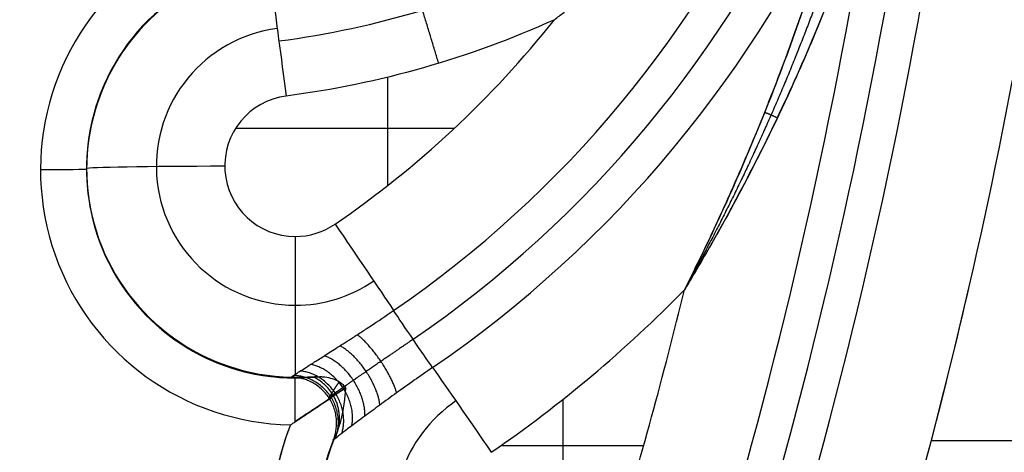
# Model space of a CAD drawing. Header units: millimetres. Extents: x -431 to 432, y -207 to 128.
# Tile 252 of 256: x -21 to 0, y 47 to 56. Entities that reach past the tile are written whole.
import ezdxf

# ---------------------------------------------------------------- set-up
doc = ezdxf.new("R2010")
doc.units = ezdxf.units.MM
doc.header["$MEASUREMENT"] = 0
doc.layers.add('Predefinito', color=7, linetype='Continuous', true_color=0x000000)

# ---------------------------------------------------------------- blocks, each defined once
blk = doc.blocks.new('Blocco 01')
at = {"layer": 'Predefinito'}
for p, q in [((-13.39, 54.7, -173.954), (-13.39, 52.349, -173.913)), ((-16.684, 53.596, -173.935), (-11.935, 53.596, -173.935)), ((-19.924, 52.722, -176.92), (-19.924, 52.705, -177.92)), ((-15.394, 48.191, -176.998), (-15.394, 48.176, -177.841)), ((-9.581, 47.712, -173.832), (-9.581, 43.42, -173.757)), ((-1.583, 46.819, -173.816), (1.938, 46.819, -173.816)), ((-10.928, 46.709, -173.815), (-7.828, 46.709, -173.815))]:
    blk.add_line(p, q, dxfattribs=at)
at = {"layer": 'Predefinito', "extrusion": (-2.23136e-15, 0.017452, 0.999848)}
blk.add_arc((26.903, -72.605, -173.989), 24.146, 124.4072, 156.1856, dxfattribs=at)
at = {"layer": 'Predefinito', "extrusion": (0, 0.017452, 0.999848)}
for centre, radius, start, end in [((26.903, -72.605, -174.327), 24.896, 124.4072, 156.1856), ((112.923, -79.027, -174.327), 112.1, 163.26823, 171.24752), ((15.394, -55.802, -177.973), 5.53, 309.9679, 88.9395), ((15.394, -55.802, -176.473), 4.53, 310.0992, 92.4421), ((15.394, -55.802, -175.973), 4.53, 310.2301, 88.9395), ((15.394, -55.802, -176.973), 4.53, 315.9805, 90), ((15.394, -55.802, -173.366), 3.015, 277.4291, 90), ((15.394, -55.802, -173.366), 3.015, 90, 124.4072), ((112.923, -79.027, -172.973), 109.1, 163.26823, 166.2609), ((112.923, -79.027, -172.973), 115.1, 163.26823, 167.04021), ((15.394, -55.802, -176.973), 4.53, 90, 96.2968), ((10.138, -48.128, -173.298), 3.129, 304.4072, 90), ((10.138, -48.128, -177.973), 5.772, 338.1793, 64.7776), ((10.138, -48.128, -176.973), 4.772, 336.8222, 64.1507), ((10.138, -48.128, -176.473), 4.772, 337.8478, 130.4591)]:
    blk.add_arc(centre, radius, start, end, dxfattribs=at)
at = {"layer": 'Predefinito', "extrusion": (8.16942e-08, 0.017453, 0.999848)}
blk.add_arc((26.903, -72.605, -173.989), 25.646, 124.4075, 156.1858, dxfattribs=at)
at = {"layer": 'Predefinito', "extrusion": (2.53159e-08, 0.017453, 0.999848)}
blk.add_arc((112.923, -79.027, -173.989), 111.35, 163.26831, 171.2476, dxfattribs=at)
at = {"layer": 'Predefinito', "extrusion": (-1.36875e-13, 0.017452, 0.999848)}
blk.add_arc((112.923, -79.027, -173.989), 112.85, 163.26823, 171.24752, dxfattribs=at)
at = {"layer": 'Predefinito', "extrusion": (-1.17688e-14, 0.017452, 0.999848)}
blk.add_arc((15.394, -55.802, -177.973), 5.53, 309.9679, 88.9395, dxfattribs=at)
at = {"layer": 'Predefinito', "extrusion": (0.991606, 0.12928, -0.002257)}
blk.add_arc((55.799, -176.965, -8.05), 3, 39.7085, 89.0084, dxfattribs=at)
at = {"layer": 'Predefinito', "extrusion": (-2.39363e-15, 0.017452, 0.999848)}
blk.add_arc((15.394, -55.802, -176.973), 4.53, 309.9679, 90, dxfattribs=at)
at = {"layer": 'Predefinito', "extrusion": (1.37678e-15, 0.017452, 0.999848)}
blk.add_arc((15.394, -55.802, -175.973), 4.53, 310.2301, 88.9395, dxfattribs=at)
at = {"layer": 'Predefinito', "extrusion": (-1.00676e-10, 0.017452, 0.999848)}
blk.add_arc((26.903, -72.605, -172.973), 21.896, 124.4072, 141.5034, dxfattribs=at)
at = {"layer": 'Predefinito', "extrusion": (-5.46204e-13, 0.017452, 0.999848)}
blk.add_arc((112.923, -79.027, -172.973), 115.1, 163.26823, 169.3034, dxfattribs=at)
at = {"layer": 'Predefinito', "extrusion": (-2.18088e-15, 0.017452, 0.999848)}
blk.add_arc((15.394, -55.802, -172.973), 1.53, 277.4291, 90, dxfattribs=at)
at = {"layer": 'Predefinito', "extrusion": (8.25811e-20, 0.999848, -0.017452)}
blk.add_arc((20.924, -176.973, 55.802), 1, 180, 270, dxfattribs=at)
at = {"layer": 'Predefinito', "extrusion": (-3.14877e-20, 0.999848, -0.017452)}
blk.add_arc((16.924, -175.973, 55.802), 3, 0, 90, dxfattribs=at)
at = {"layer": 'Predefinito', "extrusion": (-1.81329e-13, 0.017452, 0.999848)}
blk.add_arc((15.394, -55.802, -172.973), 1.53, 90, 124.4072, dxfattribs=at)
at = {"layer": 'Predefinito', "extrusion": (0.825042, 0.564985, -0.009862)}
for centre, radius, start, end in [((50.669, -176.721, 18.831), 3, 89.1749, 137.7653), ((47.707, -174.032, 18.831), 1, 220.5846, 317.7653), ((44.669, -176.634, 18.831), 3, 40.5846, 89.1749)]:
    blk.add_arc(centre, radius, start, end, dxfattribs=at)
at = {"layer": 'Predefinito', "extrusion": (1, -8.27244e-11, -6.6211e-11)}
blk.add_arc((51.193, -176.893, -15.394), 3, 88.9999, 168.3526, dxfattribs=at)
at = {"layer": 'Predefinito', "extrusion": (1, 0, 0)}
for centre, radius, start, end in [((51.193, -176.893, -15.394), 3, 89, 150.21), ((51.193, -176.893, -15.394), 3, 149.4592, 168.3526), ((47.176, -177.823, -15.394), 1, 272.949, 359)]:
    blk.add_arc(centre, radius, start, end, dxfattribs=at)
at = {"layer": 'Predefinito', "extrusion": (-9.79732e-16, 0.017452, 0.999848)}
blk.add_arc((26.903, -72.605, -172.973), 27.896, 124.4072, 135.6809, dxfattribs=at)
at = {"layer": 'Predefinito', "extrusion": (7.0439e-13, 0.017452, 0.999848)}
blk.add_arc((112.923, -79.027, -172.973), 109.1, 163.26823, 166.2609, dxfattribs=at)
at = {"layer": 'Predefinito', "extrusion": (4.68736e-06, 0.017453, 0.999848)}
blk.add_arc((15.408, -55.798, -176.973), 4.529, 90.0148, 96.3116, dxfattribs=at)
at = {"layer": 'Predefinito', "extrusion": (1, -1.17346e-11, 2.04805e-13)}
blk.add_arc((47.176, -177.823, -15.394), 1, 272.949, 359, dxfattribs=at)
at = {"layer": 'Predefinito', "extrusion": (5.53988e-15, 0.017452, 0.999848)}
blk.add_arc((10.138, -48.128, -177.973), 5.772, 338.1793, 90, dxfattribs=at)
at = {"layer": 'Predefinito', "extrusion": (1.56684e-15, 0.017452, 0.999848)}
blk.add_arc((10.138, -48.128, -175.973), 4.772, 338.1793, 90, dxfattribs=at)
at = {"layer": 'Predefinito', "extrusion": (-2.59396e-10, 0.017452, 0.999848)}
blk.add_arc((10.138, -48.128, -176.973), 4.772, 336.8222, 90, dxfattribs=at)
at = {"layer": 'Predefinito'}
for points, weights, knots in [([(-1.813, 65.572, -176.008), (-1.843, 65.336, -175.978), (-1.875, 65.098, -175.944), (-1.958, 64.522, -175.858), (-2.011, 64.183, -175.804), (-2.181, 63.18, -175.636), (-2.312, 62.504, -175.515), (-2.611, 61.155, -175.273), (-2.777, 60.48, -175.151), (-3.144, 59.142, -174.915), (-3.343, 58.475, -174.801), (-3.98, 56.531, -174.484), (-4.485, 55.199, -174.288), (-5.614, 52.626, -173.998), (-6.254, 51.333, -173.895), (-6.944, 50.088, -173.874)], [0.642888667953, 0.648194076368, 0.654071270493, 0.669228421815, 0.678885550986, 0.70893994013, 0.7303553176, 0.772955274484, 0.794226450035, 0.835081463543, 0.854683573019, 0.909572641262, 0.941044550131, 0.986119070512, 0.999884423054, 1], [0.3178, 0.3178, 0.3178, 0.3178, 1.062149, 1.062149, 2.124299, 2.124299, 4.248597, 4.248597, 6.372896, 6.372896, 8.497194, 8.497194, 12.745792, 12.745792, 16.994389, 16.994389, 16.994389, 16.994389]), ([(-9.766, 55.948, -173.976), (-8.968, 56.569, -173.987), (-8.215, 57.245, -174.028), (-6.823, 58.675, -174.166), (-6.172, 59.445, -174.266), (-4.984, 61.061, -174.529), (-4.45, 61.912, -174.695), (-3.961, 62.816, -174.91), (-3.922, 62.889, -174.928), (-3.883, 62.962, -174.946)], [1, 0.999975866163, 0.995320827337, 0.976828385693, 0.963049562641, 0.924619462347, 0.900444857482, 0.866751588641, 0.864078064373, 0.861350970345], [0, 0, 0, 0, 3.021255, 3.021255, 6.04251, 6.04251, 9.063766, 9.063766, 9.318904, 9.318904, 9.318904, 9.318904]), ([(-12.835, 49.014, -175.209), (-13.077, 48.849, -175.206), (-13.314, 48.686, -175.245), (-13.647, 48.458, -175.361), (-13.755, 48.384, -175.411), (-13.954, 48.247, -175.527), (-14.047, 48.184, -175.594), (-14.217, 48.066, -175.745), (-14.294, 48.013, -175.829), (-14.426, 47.921, -176.007), (-14.482, 47.881, -176.103), (-14.573, 47.817, -176.303), (-14.606, 47.793, -176.405), (-14.652, 47.759, -176.617), (-14.663, 47.749, -176.726), (-14.663, 47.747, -176.833)], [0.830718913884, 0.830736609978, 0.828229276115, 0.821783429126, 0.819173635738, 0.813561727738, 0.810544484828, 0.804431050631, 0.801361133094, 0.795734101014, 0.793115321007, 0.788768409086, 0.787049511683, 0.784685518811, 0.784053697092, 0.78406489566], [0, 0, 0, 0, 0.921735, 0.921735, 1.382603, 1.382603, 1.843471, 1.843471, 2.304339, 2.304339, 2.765206, 2.765206, 3.226074, 3.226074, 3.686942, 3.686942, 3.686942, 3.686942]), ([(-14.663, 47.747, -176.833), (-14.663, 47.742, -177.139), (-14.643, 47.776, -177.44), (-14.562, 47.906, -177.971), (-14.509, 47.991, -178.198), (-14.437, 48.092, -178.401)], [0.784064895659, 0.784071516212, 0.782158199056, 0.775771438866, 0.771810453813, 0.767618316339], [0, 0, 0, 0, 1.146842, 1.146842, 2.123894, 2.123894, 2.123894, 2.123894])]:
    blk.add_rational_spline(points, weights, degree=3, knots=knots, dxfattribs=at)
for points, knots in [([(-15.749, 55.487, -174.223), (-14.682, 55.626, -174.225), (-13.644, 55.85, -174.229), (-11.619, 56.464, -174.24), (-10.632, 56.853, -174.247), (-9.193, 57.562, -174.259), (-8.72, 57.82, -174.264), (-7.804, 58.37, -174.273), (-7.361, 58.662, -174.278), (-6.672, 59.157, -174.287), (-6.418, 59.348, -174.29), (-6.17, 59.546, -174.294)], [0, 0, 0, 0, 3.393649, 3.393649, 6.787298, 6.787298, 8.484122, 8.484122, 10.180947, 10.180947, 11.19753, 11.19753, 11.19753, 11.19753]), ([(-6.944, 50.088, -173.874), (-6.751, 50.47, -173.88), (-6.563, 50.854, -173.895), (-6.2, 51.622, -173.939), (-6.025, 52.005, -173.968), (-5.688, 52.767, -174.036), (-5.525, 53.149, -174.076), (-5.211, 53.91, -174.165), (-5.06, 54.291, -174.214), (-4.624, 55.431, -174.373), (-4.357, 56.188, -174.494), (-3.866, 57.699, -174.758), (-3.643, 58.452, -174.9), (-3.44, 59.204, -175.048)], [-0.000015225, -0.000015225, -0.000015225, -0.000015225, 0.001216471, 0.001216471, 0.002447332, 0.002447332, 0.003684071, 0.003684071, 0.004920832, 0.004920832, 0.007394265, 0.007394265, 0.00986767, 0.00986767, 0.00986767, 0.00986767]), ([(-3.44, 59.204, -175.048), (-3.561, 58.757, -174.96), (-3.688, 58.312, -174.875), (-4.22, 56.549, -174.548), (-4.681, 55.237, -174.332), (-5.721, 52.643, -174.007), (-6.302, 51.359, -173.896), (-6.944, 50.088, -173.874)], [7.06532, 7.06532, 7.06532, 7.06532, 8.497194, 8.497194, 12.745792, 12.745792, 16.994389, 16.994389, 16.994389, 16.994389]), ([(-2.869, 59.037, -175.046), (-2.991, 58.65, -174.969), (-3.121, 58.259, -174.894), (-3.392, 57.482, -174.748), (-3.534, 57.096, -174.678), (-3.829, 56.327, -174.544), (-3.983, 55.946, -174.48), (-4.303, 55.186, -174.359), (-4.468, 54.809, -174.302), (-4.978, 53.692, -174.146), (-5.343, 52.955, -174.058), (-5.92, 51.866, -173.961), (-6.118, 51.506, -173.934), (-6.524, 50.792, -173.893), (-6.732, 50.439, -173.88), (-6.944, 50.088, -173.874)], [0.01050607, 0.01050607, 0.01050607, 0.01050607, 0.01175476, 0.01175476, 0.01298755, 0.01298755, 0.01422052, 0.01422052, 0.01546965, 0.01546965, 0.01799459, 0.01799459, 0.01925711, 0.01925711, 0.02051966, 0.02051966, 0.02051966, 0.02051966]), ([(-6.944, 50.088, -173.874), (-6.206, 51.306, -173.895), (-5.532, 52.55, -174.005), (-4.321, 55.089, -174.33), (-3.782, 56.387, -174.546), (-3.159, 58.144, -174.872), (-3.01, 58.59, -174.958), (-2.869, 59.037, -175.046)], [-16.994389, -16.994389, -16.994389, -16.994389, -12.745792, -12.745792, -8.497194, -8.497194, -7.065321, -7.065321, -7.065321, -7.065321]), ([(-15.394, 48.255, -176.288), (-15.369, 48.271, -176.207), (-15.338, 48.292, -176.126), (-15.263, 48.34, -175.969), (-15.22, 48.367, -175.891), (-15.12, 48.431, -175.74), (-15.064, 48.467, -175.666), (-14.935, 48.548, -175.522), (-14.864, 48.593, -175.453), (-14.702, 48.695, -175.321), (-14.612, 48.752, -175.257), (-14.411, 48.88, -175.141), (-14.299, 48.951, -175.086), (-14.11, 49.073, -175.015), (-14.044, 49.116, -174.993), (-13.903, 49.208, -174.954), (-13.829, 49.257, -174.937), (-13.598, 49.409, -174.895), (-13.434, 49.519, -174.879), (-13.259, 49.639, -174.882)], [0.000567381, 0.000567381, 0.000567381, 0.000567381, 0.000958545, 0.000958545, 0.001349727, 0.001349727, 0.00174092, 0.00174092, 0.002132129, 0.002132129, 0.002521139, 0.002521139, 0.002910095, 0.002910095, 0.003104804, 0.003104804, 0.003299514, 0.003299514, 0.003692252, 0.003692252, 0.003692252, 0.003692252]), ([(-12.411, 48.402, -174.86), (-12.681, 48.217, -174.857), (-12.942, 48.033, -174.893), (-13.318, 47.763, -175.013), (-13.441, 47.674, -175.064), (-13.672, 47.504, -175.188), (-13.782, 47.423, -175.261), (-13.988, 47.271, -175.432), (-14.083, 47.2, -175.529), (-14.25, 47.074, -175.743), (-14.323, 47.018, -175.862), (-14.443, 46.926, -176.115), (-14.489, 46.89, -176.248), (-14.552, 46.84, -176.527), (-14.568, 46.825, -176.674), (-14.568, 46.823, -176.817)], [0, 0, 0, 0, 0.000912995, 0.000912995, 0.001369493, 0.001369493, 0.001825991, 0.001825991, 0.002282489, 0.002282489, 0.002738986, 0.002738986, 0.003195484, 0.003195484, 0.003651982, 0.003651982, 0.003651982, 0.003651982]), ([(-15.478, 48.194, -176.841), (-15.478, 48.196, -176.749), (-15.471, 48.201, -176.655), (-15.443, 48.222, -176.47), (-15.422, 48.236, -176.377), (-15.394, 48.255, -176.288)], [0, 0, 0, 0, 0.0002836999, 0.0002836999, 0.0005673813, 0.0005673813, 0.0005673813, 0.0005673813]), ([(-14.897, 48.203, -177.841), (-14.875, 48.205, -177.876), (-14.852, 48.205, -177.91), (-14.802, 48.204, -177.976), (-14.776, 48.202, -178.009), (-14.697, 48.192, -178.104), (-14.643, 48.18, -178.165), (-14.536, 48.145, -178.287), (-14.481, 48.121, -178.348), (-14.407, 48.072, -178.437), (-14.383, 48.053, -178.466), (-14.34, 48.011, -178.523), (-14.32, 47.987, -178.55), (-14.302, 47.961, -178.577)], [-0.0009911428, -0.0009911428, -0.0009911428, -0.0009911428, -0.000868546, -0.000868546, -0.0007458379, -0.0007458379, -0.0004969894, -0.0004969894, -0.0002510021, -0.0002510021, -0.0001253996, -0.0001253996, 0, 0, 0, 0]), ([(-14.302, 47.961, -178.577), (-14.47, 47.847, -178.64), (-14.647, 47.727, -178.698), (-14.918, 47.545, -178.763), (-15.011, 47.483, -178.781), (-15.2, 47.357, -178.809), (-15.297, 47.292, -178.819), (-15.394, 47.227, -178.822)], [-0.001452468, -0.001452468, -0.001452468, -0.001452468, -0.000785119, -0.000785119, -0.000449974, -0.000449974, -0.000114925, -0.000114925, -0.000114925, -0.000114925]), ([(-15.394, 47.227, -178.822), (-15.297, 47.292, -178.819), (-15.201, 47.356, -178.809), (-15.011, 47.483, -178.781), (-14.919, 47.545, -178.763), (-14.648, 47.727, -178.698), (-14.47, 47.847, -178.64), (-14.302, 47.961, -178.577)], [0.000114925, 0.000114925, 0.000114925, 0.000114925, 0.000450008, 0.000450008, 0.000785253, 0.000785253, 0.001452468, 0.001452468, 0.001452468, 0.001452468]), ([(-14.302, 47.961, -178.577), (-14.308, 47.86, -178.526), (-14.318, 47.762, -178.47), (-14.342, 47.573, -178.353), (-14.358, 47.482, -178.292), (-14.393, 47.312, -178.167), (-14.415, 47.226, -178.099), (-14.465, 47.061, -177.96), (-14.493, 46.982, -177.888), (-14.525, 46.91, -177.819)], [-0.001322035, -0.001322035, -0.001322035, -0.001322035, -0.000986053, -0.000986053, -0.000649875, -0.000649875, -0.000321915, -0.000321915, 0.000006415, 0.000006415, 0.000006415, 0.000006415])]:
    blk.add_open_spline(points, degree=3, knots=knots, dxfattribs=at)
for points, weights in [([(-12.28, 55.002, -173.959), (-12.646, 56.212, -173.98), (-12.903, 57.041, -174.899)], [1.00013075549, 0.851448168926, 0.853583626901]), ([(-5.201, 53.94, -174.17), (-5.062, 53.886, -174.108), (-4.926, 53.82, -174.168)], [1, 0.927163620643, 1]), ([(-13.192, 47.853, -174.973), (-13.406, 48.613, -175.844), (-14.045, 49.115, -174.995)], [1, 0.647869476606, 0.999989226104]), ([(-13.557, 47.589, -175.126), (-13.642, 48.45, -175.992), (-14.42, 48.874, -175.149)], [1, 0.632736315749, 0.999998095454]), ([(-13.885, 47.347, -175.347), (-13.821, 48.324, -176.174), (-14.761, 48.658, -175.37)], [1, 0.615012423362, 0.999926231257]), ([(-14.383, 46.972, -175.988), (-14.001, 48.193, -176.551), (-15.283, 48.327, -176.012)], [1, 0.581964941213, 0.999837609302]), ([(-14.166, 47.137, -175.636), (-13.939, 48.24, -176.369), (-15.056, 48.472, -175.659)], [1, 0.597096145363, 0.999998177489]), ([(-14.568, 46.823, -176.817), (-14.03, 48.167, -176.84), (-15.478, 48.194, -176.841)], [1, 0.568129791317, 1]), ([(-14.521, 46.865, -176.387), (-14.025, 48.173, -176.706), (-15.428, 48.232, -176.411)], [1, 0.571747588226, 0.999974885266]), ([(-14.475, 47.036, -177.936), (-14.235, 47.816, -177.687), (-14.998, 48.196, -177.679)], [0.948427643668, 0.678250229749, 0.838173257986])]:
    blk.add_rational_spline(points, weights, degree=2, dxfattribs=at)
for points in [[(-9.766, 55.948, -173.976), (-11.617, 55.112, -173.961), (-13.558, 54.556, -173.952), (-15.592, 54.291, -173.947)], [(-14.897, 48.203, -177.841), (-15.108, 48.186, -177.508), (-15.303, 48.185, -177.175), (-15.478, 48.194, -176.841)], [(-15.497, 47.16, -178.823), (-15.462, 47.182, -178.824), (-15.428, 47.205, -178.823), (-15.394, 47.227, -178.822)], [(-14.568, 46.823, -176.817), (-14.568, 46.817, -177.158), (-14.555, 46.846, -177.492), (-14.525, 46.91, -177.819)]]:
    blk.add_open_spline(points, degree=3, dxfattribs=at)

msp = doc.modelspace()

# ---------------------------------------------------------------- block references
at = {"layer": 'Predefinito'}
msp.add_blockref('Blocco 01', (0, 0), dxfattribs=at)

doc.saveas('drawing.dxf')
